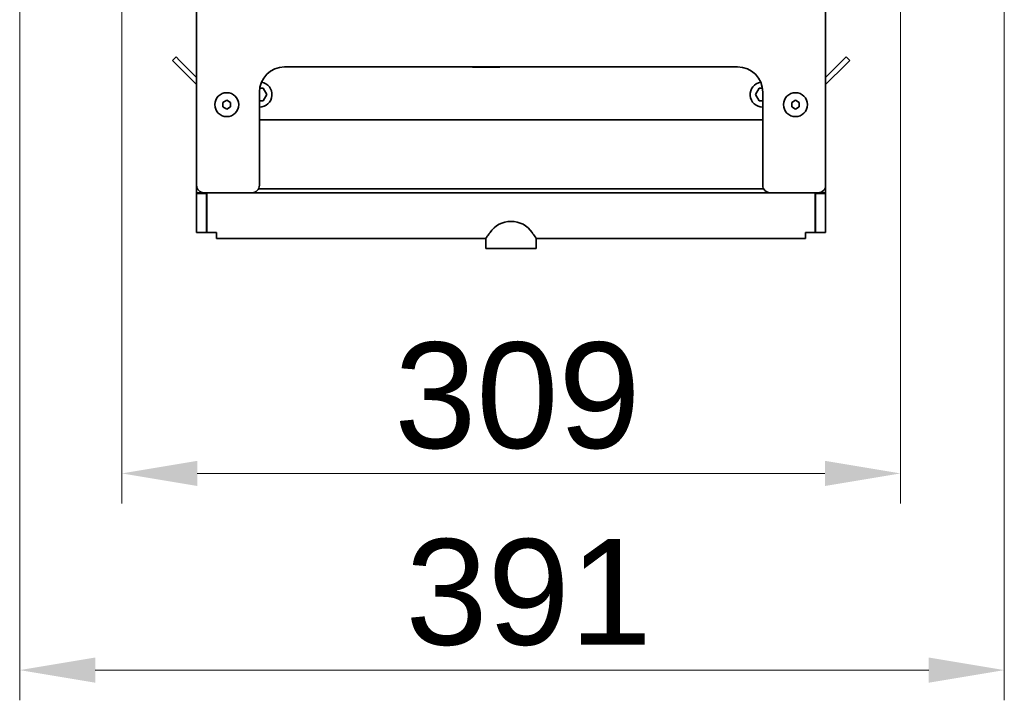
# Model space of a CAD drawing. Header units: millimetres. Extents: x 0 to 7128, y 0 to 5040.
# Tile 91 of 95: x 6136 to 6527, y 2379 to 2649. Entities that reach past the tile are written whole.
import ezdxf

# ---------------------------------------------------------------- set-up
doc = ezdxf.new("R2010")
doc.units = ezdxf.units.MM
doc.header["$LTSCALE"] = 12
doc.layers.add('Quote(ISO)', color=7, linetype='Continuous', lineweight=25, true_color=0x80ff00)
doc.layers.add('Spigoli visibili(ISO)', color=7, linetype='Continuous', lineweight=35)
doc.styles.add('Corrente-BSI', font='arial.ttf')
doc.dimstyles.new('DEFAULT-ISO', dxfattribs={"dimscale": 12, "dimtxt": 3.5, "dimasz": 2.5, "dimexe": 1, "dimexo": 1, "dimgap": 0.762, "dimtad": 1, "dimtoh": 1, "dimrnd": 1e-08, "dimtxsty": 'Corrente-BSI', "dimcen": 0.09, "dimdle": 10, "dimclrd": 7, "dimclre": 7, "dimclrt": 7, "dimazin": 2, "dimtfac": 0.571429, "dimtmove": 0, "dimatfit": 3, "dimfxl": 1, "dimtolj": 1, "dimlwd": 5, "dimlwe": 5, "dimarcsym": 0})

# ---------------------------------------------------------------- blocks, each defined once
blk = doc.blocks.new('*D20')
at = {"layer": 'Defpoints', "color": 0, "linetype": 'Continuous', "transparency": 16777216}
for p in [(6527.11, 3524.41), (6135.84, 2910.78), (6135.84, 2390.78)]:
    blk.add_point(p, dxfattribs=at)
at = {"layer": 'Quote(ISO)', "color": 7, "linetype": 'Continuous', "lineweight": 5, "transparency": 16777216}
for p, q in [((6527.11, 3512.41), (6527.11, 2378.78)), ((6135.84, 2898.78), (6135.84, 2378.78)), ((6497.11, 2390.78), (6165.84, 2390.78))]:
    blk.add_line(p, q, dxfattribs=at)
at = {"layer": 'Quote(ISO)', "color": 7, "linetype": 'Continuous', "transparency": 16777216}
for points in [[(6165.84, 2395.78), (6165.84, 2385.78), (6135.84, 2390.78)], [(6497.11, 2395.78), (6497.11, 2385.78), (6527.11, 2390.78)]]:
    blk.add_solid(points, dxfattribs=at)
at = {"layer": 'Quote(ISO)', "color": 7, "linetype": 'Continuous', "lineweight": 9, "transparency": 16777216, "insert": (6289.15, 2442.84), "char_height": 42, "attachment_point": 1, "style": 'Corrente-BSI'}
blk.add_mtext('\\A1;391', dxfattribs=at)
blk = doc.blocks.new('*D21')
at = {"layer": 'Defpoints', "color": 0, "linetype": 'Continuous', "transparency": 16777216}
for p in [(6176.41, 3048.91), (6485.81, 3048.91), (6176.41, 2468.91)]:
    blk.add_point(p, dxfattribs=at)
at = {"layer": 'Quote(ISO)', "color": 7, "linetype": 'Continuous', "lineweight": 5, "transparency": 16777216}
for p, q in [((6176.41, 3036.91), (6176.41, 2456.91)), ((6485.81, 3036.91), (6485.81, 2456.91)), ((6455.81, 2468.91), (6206.41, 2468.91))]:
    blk.add_line(p, q, dxfattribs=at)
at = {"layer": 'Quote(ISO)', "color": 7, "linetype": 'Continuous', "transparency": 16777216}
for points in [[(6206.41, 2473.91), (6206.41, 2463.91), (6176.41, 2468.91)], [(6455.81, 2473.91), (6455.81, 2463.91), (6485.81, 2468.91)]]:
    blk.add_solid(points, dxfattribs=at)
at = {"layer": 'Quote(ISO)', "color": 7, "linetype": 'Continuous', "lineweight": 9, "transparency": 16777216, "insert": (6284.68, 2520.97), "char_height": 42, "attachment_point": 1, "style": 'Corrente-BSI'}
blk.add_mtext('\\A1;309', dxfattribs=at)

msp = doc.modelspace()

# ---------------------------------------------------------------- linework, layer by layer
at = {"layer": 'Spigoli visibili(ISO)'}
for p, q in [((6206.1102, 2583.4078), (6206.1102, 2767.4078)), ((6456.1102, 2767.4078), (6456.1102, 2583.4078)), ((6197.9681, 2634.3784), (6196.5539, 2632.9641)), ((6197.9681, 2634.3784), (6199.3823, 2632.9641)), ((6462.8382, 2632.9641), (6464.2524, 2634.3784)), ((6465.6666, 2632.9641), (6464.2524, 2634.3784)), ((6197.9681, 2631.5499), (6196.5539, 2632.9641)), ((6206.1102, 2623.4078), (6197.9681, 2631.5499)), ((6206.1102, 2626.2362), (6199.3823, 2632.9641)), ((6241.1102, 2630.4078), (6421.1102, 2630.4078)), ((6315.6923, 2630.4078), (6315.8423, 2630.2578)), ((6315.8423, 2630.2578), (6315.8423, 2630.4078)), ((6315.8423, 2630.2578), (6326.6102, 2630.2578)), ((6326.6102, 2630.2578), (6326.8245, 2630.4078)), ((6462.8382, 2632.9641), (6456.1102, 2626.2362)), ((6456.1102, 2623.4078), (6464.2524, 2631.5499)), ((6465.6666, 2632.9641), (6464.2524, 2631.5499)), ((6231.2234, 2621.9078), (6232.5536, 2621.9078)), ((6232.5536, 2621.9078), (6233.997, 2619.4078)), ((6428.2235, 2619.4078), (6429.6669, 2621.9078)), ((6429.6669, 2621.9078), (6430.9971, 2621.9078)), ((6231.1102, 2583.4078), (6231.1102, 2620.4078)), ((6233.997, 2619.4078), (6232.5536, 2616.9078)), ((6429.6669, 2616.9078), (6428.2235, 2619.4078)), ((6431.1102, 2620.4078), (6431.1102, 2583.4078)), ((6216.6102, 2616.2738), (6218.1102, 2617.1398)), ((6216.6102, 2614.5418), (6216.6102, 2616.2738)), ((6218.1102, 2613.6757), (6216.6102, 2614.5418)), ((6218.1102, 2617.1398), (6219.6102, 2616.2738)), ((6219.6102, 2614.5418), (6218.1102, 2613.6757)), ((6219.6102, 2616.2738), (6219.6102, 2614.5418)), ((6232.5536, 2616.9078), (6231.1102, 2616.9078)), ((6431.1102, 2616.9078), (6429.6669, 2616.9078)), ((6442.6102, 2616.2738), (6444.1102, 2617.1398)), ((6442.6102, 2614.5418), (6442.6102, 2616.2738)), ((6444.1102, 2613.6757), (6442.6102, 2614.5418)), ((6444.1102, 2617.1398), (6445.6102, 2616.2738)), ((6445.6102, 2614.5418), (6444.1102, 2613.6757)), ((6445.6102, 2616.2738), (6445.6102, 2614.5418)), ((6431.1102, 2609.4078), (6231.1102, 2609.4078)), ((6206.1102, 2581.9785), (6206.1102, 2583.4078)), ((6456.1102, 2583.4078), (6456.1102, 2581.9785)), ((6206.1102, 2581.9785), (6206.1102, 2580.4078)), ((6206.1102, 2581.9785), (6206.4726, 2581.9785)), ((6206.1102, 2580.166), (6206.1102, 2580.4078)), ((6207.6809, 2580.4078), (6206.1102, 2580.4078)), ((6206.1102, 2580.166), (6210.1102, 2580.166)), ((6206.1102, 2564.6096), (6206.1102, 2580.166)), ((6207.6809, 2580.7702), (6207.6809, 2580.4078)), ((6207.6809, 2580.4078), (6209.1102, 2580.4078)), ((6228.1102, 2580.4078), (6209.1102, 2580.4078)), ((6210.1102, 2580.166), (6210.1102, 2580.4078)), ((6210.1102, 2580.166), (6210.1102, 2564.6096)), ((6210.2102, 2579.2362), (6210.2102, 2580.4078)), ((6210.2102, 2564.6096), (6210.2102, 2579.2362)), ((6228.1102, 2580.4078), (6434.1102, 2580.4078)), ((6230.7083, 2581.9078), (6431.5122, 2581.9078)), ((6453.1102, 2580.4078), (6434.1102, 2580.4078)), ((6452.0102, 2580.4078), (6452.0102, 2579.2362)), ((6452.0102, 2579.2362), (6452.0102, 2564.6096)), ((6452.1102, 2580.166), (6452.1102, 2580.4078)), ((6456.1102, 2580.166), (6452.1102, 2580.166)), ((6452.1102, 2580.166), (6452.1102, 2564.6096)), ((6453.1102, 2580.4078), (6454.5395, 2580.4078)), ((6454.5395, 2580.7702), (6454.5395, 2580.4078)), ((6456.1102, 2580.4078), (6454.5395, 2580.4078)), ((6455.7479, 2581.9785), (6456.1102, 2581.9785)), ((6456.1102, 2580.4078), (6456.1102, 2581.9785)), ((6456.1102, 2580.166), (6456.1102, 2580.4078)), ((6456.1102, 2564.6096), (6456.1102, 2580.166)), ((6210.1102, 2569.7665), (6210.1732, 2569.7665)), ((6210.1102, 2567.4381), (6210.2102, 2567.4381)), ((6210.1732, 2569.7665), (6210.2102, 2569.7665)), ((6210.1102, 2564.6096), (6206.1102, 2564.6096)), ((6214.1102, 2564.6096), (6210.2102, 2564.6096)), ((6214.1102, 2562.2665), (6214.1102, 2564.6096)), ((6452.0102, 2564.6096), (6448.1102, 2564.6096)), ((6448.1102, 2564.6096), (6448.1102, 2562.2665)), ((6452.1102, 2564.6096), (6456.1102, 2564.6096)), ((6214.1102, 2562.2665), (6321.0102, 2562.2665)), ((6321.1102, 2558.2665), (6321.1102, 2562.3931)), ((6341.1102, 2558.2665), (6341.1102, 2562.3931)), ((6341.2102, 2562.2665), (6448.1102, 2562.2665)), ((6341.1102, 2558.2665), (6321.1102, 2558.2665))]:
    msp.add_line(p, q, dxfattribs=at)
for centre in [(6218.1102, 2615.4078), (6444.1102, 2615.4078)]:
    msp.add_circle(centre, 4.75, dxfattribs=at)
for centre, radius, start, end in [((6241.1102, 2620.4078), 10, 90, 180), ((6421.1102, 2620.4078), 10, 0, 90), ((6231.1102, 2619.4078), 5, 270, 80.717081), ((6431.1102, 2619.4078), 5, 99.282919, 270), ((6209.1102, 2583.4078), 3, 180, 270), ((6228.1102, 2583.4078), 3, 270, 0), ((6434.1102, 2583.4078), 3, 180, 270), ((6453.1102, 2583.4078), 3, 270, 0), ((6331.1102, 2558.9528), 10.1, 34.061647, 145.938353)]:
    msp.add_arc(centre, radius, start, end, dxfattribs=at)
for centre, major_axis, start_param, end_param in [((6214.1102, 2570.2665), (-4, 0), 0, 0.1777106), ((6448.1102, 2570.2665), (4, 0), 6.05911002, 6.28318531), ((6214.1102, 2570.2665), (8, 0), 4.1887902, 4.20316481), ((6448.1102, 2570.2665), (8, 0), 5.22161315, 5.23598776)]:
    msp.add_ellipse(centre, major_axis=major_axis, ratio=0.70710678, start_param=start_param, end_param=end_param, dxfattribs=at)
msp.add_open_spline([(6326.65, 2630.4078), (6326.6232, 2630.3082), (6326.6102, 2630.2578), (6326.6102, 2630.2578)], degree=3, dxfattribs=at)
for points, knots in [([(6321.0102, 2562.2665), (6321.0102, 2562.2665), (6321.189, 2562.4888), (6321.8291, 2563.3238), (6322.2865, 2563.9344), (6322.743, 2564.6096)], [3.867532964, 3.867532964, 3.867532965, 3.867532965, 4.185049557, 4.185049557, 4.502566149, 4.502566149, 4.502566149, 4.502566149]), ([(6339.4774, 2564.6096), (6339.9339, 2563.9344), (6340.3914, 2563.3238), (6341.0315, 2562.4888), (6341.2102, 2562.2665), (6341.2102, 2562.2665)], [0.654144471, 0.654144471, 0.654144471, 0.654144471, 0.971661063, 0.971661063, 1.289177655, 1.289177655, 1.289177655, 1.289177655])]:
    msp.add_open_spline(points, degree=3, knots=knots, dxfattribs=at)

# ---------------------------------------------------------------- dimensions: what is measured, and where the dimension line sits
at = {"layer": 'Quote(ISO)', "color": 7, "linetype": 'Continuous', "lineweight": 9}
dim = msp.add_linear_dim(base=(6135.8402, 2390.7768), p1=(6527.1102, 3524.4078), p2=(6135.8402, 2910.7768), dimstyle='DEFAULT-ISO', override={"dimgap": 0.762, "dimtoh": 0, "dimdec": 0, "dimtol": 0, "dimlim": 0, "dimtp": 0, "dimtm": 0, "dimtdec": 2, "dimtofl": 0, "dimatfit": 1}, dxfattribs=at)
dim.commit()
dim.dimension.update_dxf_attribs({"geometry": '*D20', "text_midpoint": (6331.4752, 2390.7768), "dimtype": 160})
dim = msp.add_linear_dim(base=(6176.4102, 2468.9078), p1=(6485.8102, 3048.9078), p2=(6176.4102, 3048.9078), angle=180, dimstyle='DEFAULT-ISO', override={"dimgap": 0.762, "dimtoh": 0, "dimdec": 0, "dimtol": 0, "dimlim": 0, "dimtp": 0, "dimtm": 0, "dimtdec": 2, "dimtofl": 0, "dimatfit": 1}, dxfattribs=at)
dim.commit()
dim.dimension.update_dxf_attribs({"geometry": '*D21', "text_midpoint": (6331.1102, 2468.9078), "dimtype": 160})

doc.saveas('drawing.dxf')
